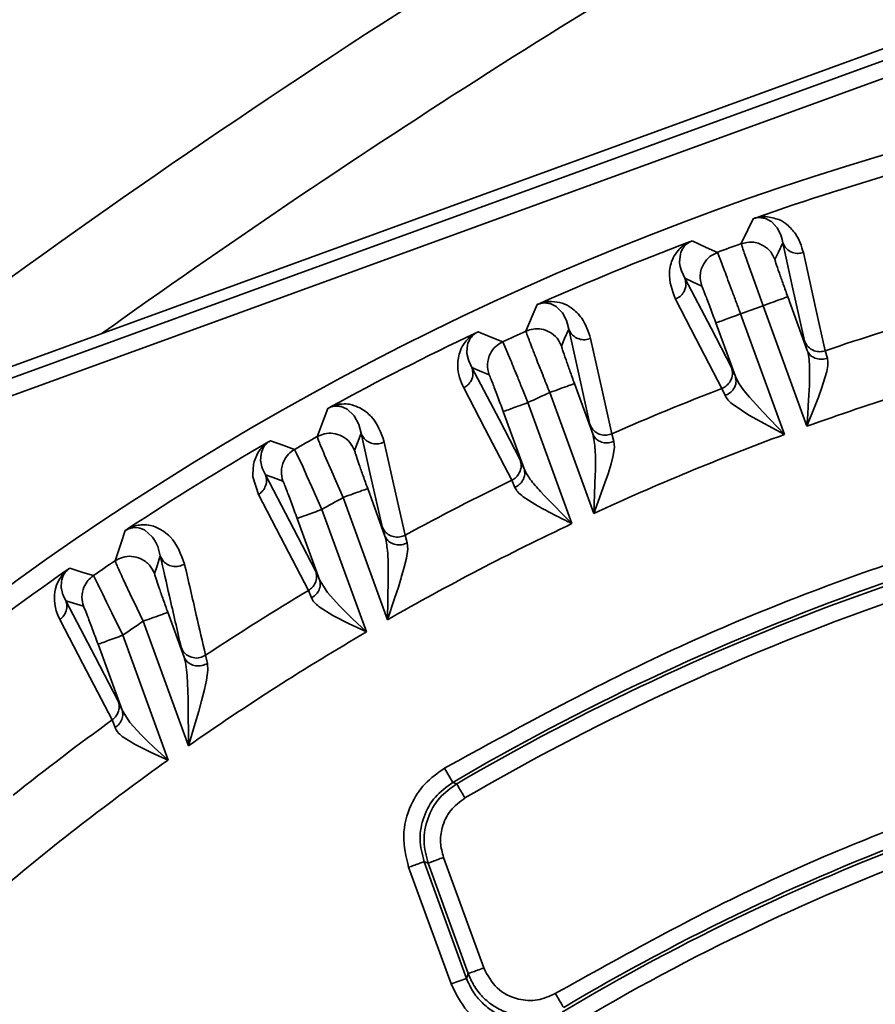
# Model space of a CAD drawing. Header units: millimetres. Extents: x -10540 to 6039, y -7467 to 6433.
# Tile 32 of 236: x -4548 to -4522, y -1857 to -1827. Entities that reach past the tile are written whole.
import ezdxf

# ---------------------------------------------------------------- set-up
doc = ezdxf.new("R2010")
doc.units = ezdxf.units.MM
doc.header["$LTSCALE"] = 8

msp = doc.modelspace()

# ---------------------------------------------------------------- linework, layer by layer
at = {"linetype": 'Continuous', "lineweight": 35}
for p, q in [((-4494.481, -1817.616), (-4589.346, -1852.144)), ((-4561.954, -1842.536), (-4494.345, -1817.929)), ((-4494.636, -1818.567), (-4561.322, -1842.838)), ((-4525.757, -1832.862), (-4525.767, -1832.859)), ((-4525.612, -1832.936), (-4525.757, -1832.862)), ((-4525.587, -1832.954), (-4525.612, -1832.936)), ((-4525.419, -1833.132), (-4525.587, -1832.954)), ((-4525.412, -1833.141), (-4525.419, -1833.132)), ((-4525.303, -1833.354), (-4525.412, -1833.141)), ((-4525.261, -1833.495), (-4525.304, -1833.354)), ((-4525.242, -1833.595), (-4525.261, -1833.495)), ((-4528.356, -1833.935), (-4528.38, -1834.189)), ((-4528.342, -1833.892), (-4528.356, -1833.935)), ((-4528.287, -1833.776), (-4528.343, -1833.892)), ((-4528.274, -1833.756), (-4528.287, -1833.776)), ((-4528.38, -1834.189), (-4528.379, -1834.209)), ((-4528.378, -1834.209), (-4528.363, -1834.315)), ((-4527.159, -1834.063), (-4527.013, -1834.445)), ((-4526.095, -1834.806), (-4526.313, -1834.19)), ((-4528.362, -1834.315), (-4528.323, -1834.453)), ((-4528.324, -1834.453), (-4528.216, -1834.677)), ((-4525.842, -1835.51), (-4526.095, -1834.806)), ((-4532.312, -1835.447), (-4532.323, -1835.444)), ((-4532.158, -1835.519), (-4532.312, -1835.447)), ((-4525.09, -1835.237), (-4524.497, -1836.867)), ((-4532.132, -1835.536), (-4532.158, -1835.519)), ((-4531.949, -1835.72), (-4532.132, -1835.536)), ((-4531.943, -1835.728), (-4531.949, -1835.72)), ((-4531.822, -1835.957), (-4531.943, -1835.728)), ((-4526.525, -1835.759), (-4525.192, -1839.424)), ((-4524.508, -1839.175), (-4525.842, -1835.51)), ((-4531.796, -1836.033), (-4531.822, -1835.957)), ((-4531.753, -1836.219), (-4531.796, -1836.033)), ((-4526.684, -1837.663), (-4527.277, -1836.033)), ((-4534.822, -1836.66), (-4534.834, -1836.702)), ((-4534.773, -1836.547), (-4534.822, -1836.66)), ((-4534.762, -1836.527), (-4534.773, -1836.547)), ((-4533.761, -1836.607), (-4533.695, -1836.751)), ((-4534.833, -1836.702), (-4534.852, -1836.925)), ((-4534.852, -1836.925), (-4534.848, -1836.961)), ((-4534.848, -1836.961), (-4534.805, -1837.155)), ((-4533.695, -1836.751), (-4533.524, -1837.157)), ((-4523.954, -1836.88), (-4523.886, -1837.109)), ((-4534.805, -1837.155), (-4534.794, -1837.187)), ((-4534.794, -1837.187), (-4534.695, -1837.392)), ((-4524.425, -1837.622), (-4524.428, -1837.358)), ((-4523.904, -1837.511), (-4524.061, -1838.031)), ((-4531.579, -1837.876), (-4531.021, -1839.408)), ((-4526.684, -1837.663), (-4526.585, -1837.852)), ((-4526.585, -1837.852), (-4526.421, -1838.083)), ((-4524.433, -1837.938), (-4524.425, -1837.622)), ((-4530.992, -1841.826), (-4532.33, -1838.15)), ((-4526.996, -1838.241), (-4527.091, -1838.022)), ((-4526.421, -1838.083), (-4526.254, -1838.288)), ((-4524.446, -1838.219), (-4524.433, -1837.938)), ((-4524.061, -1838.031), (-4524.156, -1838.29)), ((-4532.993, -1838.456), (-4531.654, -1842.135)), ((-4526.254, -1838.288), (-4526.044, -1838.524)), ((-4524.465, -1838.549), (-4524.446, -1838.219)), ((-4524.156, -1838.29), (-4524.273, -1838.593)), ((-4538.672, -1838.576), (-4538.683, -1838.573)), ((-4538.51, -1838.644), (-4538.672, -1838.576)), ((-4538.496, -1838.652), (-4538.51, -1838.644)), ((-4538.284, -1838.85), (-4538.496, -1838.652)), ((-4533.111, -1840.47), (-4533.745, -1838.729)), ((-4526.269, -1838.834), (-4526.723, -1838.537)), ((-4526.044, -1838.524), (-4525.853, -1838.731)), ((-4525.853, -1838.732), (-4525.626, -1838.972)), ((-4524.273, -1838.593), (-4524.508, -1839.175)), ((-4524.483, -1838.813), (-4524.465, -1838.549)), ((-4538.283, -1838.853), (-4538.284, -1838.85)), ((-4538.144, -1839.102), (-4538.283, -1838.853)), ((-4525.192, -1839.424), (-4526.269, -1838.834)), ((-4525.626, -1838.972), (-4525.192, -1839.424)), ((-4524.508, -1839.175), (-4524.483, -1838.813)), ((-4538.137, -1839.123), (-4538.144, -1839.103)), ((-4538.067, -1839.388), (-4538.136, -1839.123)), ((-4530.44, -1839.404), (-4530.376, -1839.636)), ((-4530.376, -1839.636), (-4530.362, -1839.811)), ((-4541.318, -1840.243), (-4541.207, -1839.981)), ((-4541.101, -1839.973), (-4541.111, -1840.012)), ((-4541.059, -1839.863), (-4541.101, -1839.973)), ((-4541.038, -1839.824), (-4541.059, -1839.863)), ((-4540.09, -1839.877), (-4540.02, -1840.018)), ((-4530.362, -1839.811), (-4530.399, -1840.065)), ((-4541.339, -1840.336), (-4541.318, -1840.243)), ((-4541.11, -1840.013), (-4541.123, -1840.224)), ((-4541.123, -1840.223), (-4541.119, -1840.257)), ((-4541.119, -1840.257), (-4541.086, -1840.409)), ((-4540.02, -1840.018), (-4539.834, -1840.422)), ((-4538.922, -1840.644), (-4539.177, -1840.049)), ((-4530.399, -1840.066), (-4530.463, -1840.315)), ((-4541.365, -1840.63), (-4541.339, -1840.336)), ((-4541.086, -1840.409), (-4541.066, -1840.466)), ((-4541.066, -1840.466), (-4540.974, -1840.652)), ((-4539.834, -1840.422), (-4539.714, -1840.687)), ((-4530.945, -1840.643), (-4530.942, -1840.535)), ((-4530.463, -1840.315), (-4530.557, -1840.618)), ((-4541.36, -1840.709), (-4541.365, -1840.63)), ((-4541.19, -1841.249), (-4541.36, -1840.709)), ((-4539.714, -1840.687), (-4539.568, -1841.012)), ((-4538.88, -1840.741), (-4538.922, -1840.644)), ((-4538.618, -1841.341), (-4538.88, -1840.741)), ((-4533.39, -1841.033), (-4533.48, -1840.812)), ((-4530.992, -1841.826), (-4530.945, -1840.644)), ((-4530.557, -1840.618), (-4530.65, -1840.892)), ((-4539.568, -1841.012), (-4539.26, -1841.706)), ((-4537.866, -1841.068), (-4537.341, -1842.511)), ((-4532.613, -1841.157), (-4532.493, -1841.287)), ((-4530.65, -1840.892), (-4530.764, -1841.213)), ((-4537.265, -1845.057), (-4538.618, -1841.341)), ((-4532.703, -1841.592), (-4533.137, -1841.315)), ((-4532.493, -1841.287), (-4531.654, -1842.135)), ((-4530.764, -1841.213), (-4530.992, -1841.826)), ((-4539.26, -1841.706), (-4537.905, -1845.427)), ((-4539.332, -1843.845), (-4540.011, -1841.979)), ((-4544.953, -1842.252), (-4544.969, -1842.253)), ((-4544.842, -1842.261), (-4544.953, -1842.251)), ((-4544.798, -1842.271), (-4544.842, -1842.261)), ((-4544.66, -1842.327), (-4544.798, -1842.272)), ((-4544.646, -1842.335), (-4544.66, -1842.327)), ((-4544.419, -1842.538), (-4544.646, -1842.335)), ((-4544.41, -1842.55), (-4544.419, -1842.538)), ((-4544.332, -1842.667), (-4544.41, -1842.55)), ((-4544.308, -1842.712), (-4544.332, -1842.667)), ((-4536.723, -1842.484), (-4536.662, -1842.723)), ((-4544.264, -1842.806), (-4544.308, -1842.712)), ((-4544.255, -1842.828), (-4544.264, -1842.806)), ((-4544.176, -1843.117), (-4544.255, -1842.828)), ((-4536.649, -1842.91), (-4536.691, -1843.186)), ((-4536.662, -1842.723), (-4536.649, -1842.91)), ((-4536.691, -1843.186), (-4536.753, -1843.453)), ((-4536.753, -1843.453), (-4536.844, -1843.777)), ((-4547.285, -1843.892), (-4547.243, -1843.818)), ((-4547.243, -1843.818), (-4547.195, -1843.747)), ((-4547.174, -1843.848), (-4547.182, -1843.886)), ((-4547.14, -1843.743), (-4547.175, -1843.848)), ((-4547.121, -1843.704), (-4547.139, -1843.742)), ((-4546.212, -1843.715), (-4546.137, -1843.854)), ((-4545.026, -1844.413), (-4545.302, -1843.823)), ((-4539.332, -1843.845), (-4539.09, -1844.229)), ((-4537.265, -1845.057), (-4537.244, -1843.817)), ((-4537.244, -1843.817), (-4537.243, -1843.703)), ((-4536.844, -1843.778), (-4536.934, -1844.068)), ((-4547.382, -1844.212), (-4547.363, -1844.116)), ((-4547.363, -1844.116), (-4547.332, -1844.003)), ((-4547.332, -1844.003), (-4547.285, -1843.892)), ((-4547.181, -1843.886), (-4547.189, -1844.085)), ((-4547.188, -1844.084), (-4547.184, -1844.115)), ((-4547.184, -1844.115), (-4547.138, -1844.295)), ((-4539.578, -1844.39), (-4539.665, -1844.164)), ((-4536.934, -1844.069), (-4537.047, -1844.408)), ((-4547.397, -1844.482), (-4547.394, -1844.308)), ((-4547.394, -1844.308), (-4547.382, -1844.212)), ((-4547.138, -1844.295), (-4547.133, -1844.308)), ((-4547.133, -1844.308), (-4547.049, -1844.477)), ((-4545.936, -1844.257), (-4545.807, -1844.519)), ((-4544.972, -1844.526), (-4545.026, -1844.413)), ((-4539.09, -1844.229), (-4538.734, -1844.624)), ((-4537.047, -1844.408), (-4537.265, -1845.057)), ((-4547.378, -1844.636), (-4547.397, -1844.482)), ((-4547.34, -1844.785), (-4547.378, -1844.636)), ((-4545.807, -1844.519), (-4545.65, -1844.842)), ((-4544.698, -1845.103), (-4544.972, -1844.526)), ((-4538.928, -1844.923), (-4539.343, -1844.662)), ((-4538.733, -1844.624), (-4538.549, -1844.81)), ((-4547.292, -1844.917), (-4547.34, -1844.785)), ((-4547.23, -1845.051), (-4547.292, -1844.917)), ((-4545.65, -1844.842), (-4545.318, -1845.528)), ((-4543.946, -1844.829), (-4543.45, -1846.192)), ((-4538.434, -1845.176), (-4538.928, -1844.923)), ((-4538.549, -1844.81), (-4538.329, -1845.024)), ((-4538.329, -1845.024), (-4537.905, -1845.427)), ((-4543.32, -1848.888), (-4544.698, -1845.103)), ((-4538.208, -1845.285), (-4538.434, -1845.176)), ((-4537.905, -1845.427), (-4538.208, -1845.285)), ((-4545.318, -1845.528), (-4543.937, -1849.322)), ((-4545.338, -1847.81), (-4546.069, -1845.801)), ((-4542.799, -1846.137), (-4542.74, -1846.384)), ((-4542.74, -1846.384), (-4542.727, -1846.586)), ((-4543.33, -1847.46), (-4543.36, -1846.751)), ((-4542.727, -1846.586), (-4542.77, -1846.889)), ((-4542.77, -1846.889), (-4542.831, -1847.176)), ((-4543.328, -1847.582), (-4543.33, -1847.461)), ((-4542.831, -1847.176), (-4542.918, -1847.524)), ((-4543.32, -1848.888), (-4543.328, -1847.582)), ((-4542.918, -1847.525), (-4543.005, -1847.835)), ((-4545.338, -1847.81), (-4545.105, -1848.182)), ((-4543.005, -1847.835), (-4543.113, -1848.198)), ((-4545.552, -1848.334), (-4545.636, -1848.101)), ((-4545.105, -1848.182), (-4544.756, -1848.559)), ((-4543.113, -1848.198), (-4543.32, -1848.888)), ((-4544.936, -1848.85), (-4545.332, -1848.601)), ((-4544.756, -1848.559), (-4544.574, -1848.736)), ((-4544.455, -1849.088), (-4544.936, -1848.85)), ((-4544.574, -1848.736), (-4544.357, -1848.94)), ((-4544.357, -1848.94), (-4543.937, -1849.322)), ((-4544.234, -1849.189), (-4544.455, -1849.088)), ((-4543.937, -1849.322), (-4544.234, -1849.189)), ((-4535.534, -1849.57), (-4535.282, -1850.002)), ((-4536.151, -1852.412), (-4534.86, -1855.959)), ((-4534.809, -1855.814), (-4536.031, -1852.455)), ((-4535.561, -1852.284), (-4534.339, -1855.643)), ((-4535.33, -1856.13), (-4536.621, -1852.583)), ((-4534.86, -1855.959), (-4535.33, -1856.13))]:
    msp.add_line(p, q, dxfattribs=at)
at = {"linetype": 'Continuous', "lineweight": 35, "flags": 128}
for points in [[(-4526.503, -1833.623), (-4526.3, -1833.198), (-4526.141, -1832.865)], [(-4527.996, -1833.54), (-4527.569, -1833.735), (-4527.232, -1833.889)], [(-4525.242, -1833.595), (-4525.376, -1833.879), (-4525.481, -1834.102)], [(-4524.584, -1836.582), (-4524.952, -1834.909), (-4525.242, -1833.595)], [(-4524.614, -1833.893), (-4524.244, -1835.566), (-4523.954, -1836.88)], [(-4527.707, -1834.912), (-4527.992, -1834.78), (-4528.216, -1834.677)], [(-4528.216, -1834.677), (-4527.423, -1836.195), (-4526.8, -1837.389)], [(-4533.054, -1836.282), (-4532.861, -1835.83), (-4532.709, -1835.476)], [(-4527.091, -1838.022), (-4527.883, -1836.503), (-4528.505, -1835.31)], [(-4534.509, -1836.303), (-4534.091, -1836.473), (-4533.761, -1836.607)], [(-4531.753, -1836.219), (-4531.876, -1836.509), (-4531.971, -1836.737)], [(-4531.109, -1839.121), (-4531.47, -1837.495), (-4531.753, -1836.219)], [(-4531.087, -1836.503), (-4530.725, -1838.127), (-4530.44, -1839.404)], [(-4534.176, -1837.606), (-4534.466, -1837.486), (-4534.695, -1837.392)], [(-4534.695, -1837.392), (-4533.873, -1838.962), (-4533.228, -1840.195)], [(-4533.48, -1840.812), (-4534.301, -1839.242), (-4534.947, -1838.008)], [(-4539.405, -1839.491), (-4539.223, -1839.009), (-4539.079, -1838.632)], [(-4538.067, -1839.388), (-4538.177, -1839.683), (-4538.264, -1839.915)], [(-4537.43, -1842.22), (-4537.787, -1840.633), (-4538.067, -1839.388)], [(-4540.823, -1839.613), (-4540.413, -1839.761), (-4540.09, -1839.877)], [(-4537.364, -1839.654), (-4537.006, -1841.238), (-4536.723, -1842.484)], [(-4540.446, -1840.845), (-4540.742, -1840.737), (-4540.974, -1840.652)], [(-4540.974, -1840.652), (-4540.121, -1842.285), (-4539.45, -1843.568)], [(-4539.665, -1844.164), (-4540.519, -1842.532), (-4541.19, -1841.249)], [(-4545.55, -1843.265), (-4545.38, -1842.751), (-4545.245, -1842.348)], [(-4544.176, -1843.117), (-4544.274, -1843.418), (-4544.352, -1843.655)], [(-4546.93, -1843.49), (-4546.528, -1843.616), (-4546.212, -1843.715)], [(-4546.511, -1844.648), (-4546.812, -1844.552), (-4547.049, -1844.477)], [(-4547.049, -1844.477), (-4546.158, -1846.185), (-4545.457, -1847.529)], [(-4545.636, -1848.101), (-4546.529, -1846.393), (-4547.23, -1845.051)], [(-4535.282, -1850.002), (-4535.214, -1850.026), (-4535.16, -1850.044)], [(-4536.031, -1852.455), (-4536.098, -1852.431), (-4536.151, -1852.412)], [(-4534.86, -1855.959), (-4534.832, -1855.878), (-4534.809, -1855.814)]]:
    msp.add_lwpolyline(points, dxfattribs=at)
at = {"color": 4}
msp.add_circle((-4390.826, -2053.666), 496.895, dxfattribs=at)
at = {"linetype": 'Continuous', "lineweight": 35}
for centre, radius, start, end in [((-4390.826, -2053.666), 270, 119.61719, 127.66617), ((-4390.826, -2053.666), 267, 119.61719, 125.5179), ((-4497.359, -1914.829), 87.5, 88.01884, 131.98116), ((-4497.359, -1914.829), 86.872, 106.04803, 109.2889), ((-4497.359, -1914.829), 86.872, 110.7111, 113.95197), ((-4497.359, -1914.829), 86.278, 109.74232, 110.25768), ((-4497.359, -1914.829), 84.278, 109.75264, 110.24736), ((-4497.359, -1914.829), 82.361, 106.31818, 108.83868), ((-4497.359, -1914.829), 86.872, 115.37849, 118.64188), ((-4497.359, -1914.829), 86.278, 114.43887, 114.95597), ((-4497.359, -1914.829), 80.378, 105.26417, 109.74064), ((-4497.359, -1914.829), 84.278, 114.51623, 115.01266), ((-4497.359, -1914.829), 82.361, 111.16132, 113.68182), ((-4497.359, -1914.829), 86.872, 120.08165, 123.39148), ((-4497.359, -1914.829), 86.278, 119.16558, 119.68799), ((-4497.359, -1914.829), 80.378, 110.25936, 114.73583), ((-4497.359, -1914.829), 82.361, 116.01279, 118.55153), ((-4497.359, -1914.829), 75.105, 99.67317, 120.32683), ((-4497.359, -1914.829), 75.007, 99.73729, 120.26271), ((-4497.359, -1914.829), 84.278, 119.31139, 119.81308), ((-4497.359, -1914.829), 74.507, 99.73729, 120.26271), ((-4497.359, -1914.829), 80.378, 115.25652, 119.76747), ((-4497.359, -1914.829), 86.278, 123.95625, 124.4879), ((-4497.359, -1914.829), 86.872, 124.85425, 128.23746), ((-4497.359, -1914.829), 82.361, 120.90806, 123.48448), ((-4497.359, -1914.829), 84.278, 124.17348, 124.68431), ((-4497.359, -1914.829), 80.378, 120.29424, 124.87661), ((-4497.359, -1914.829), 82.361, 125.88556, 128.52178), ((-4497.359, -1914.829), 67.395, 99.11451, 120.88549), ((-4497.359, -1914.829), 67.493, 99.21225, 120.78775), ((-4497.359, -1914.829), 66.895, 99.11451, 120.88549), ((-4497.359, -1914.829), 80.378, 125.41399, 130.11019)]:
    msp.add_arc(centre, radius, start, end, dxfattribs=at)
for points, knots in [([(-4525.937, -1832.81), (-4525.9, -1832.806), (-4525.833, -1832.799), (-4525.786, -1832.8), (-4525.765, -1832.8)], [0, 0, 0, 0, 0.56217, 1, 1, 1, 1]), ([(-4525.765, -1832.8), (-4525.62, -1832.826), (-4525.326, -1832.877), (-4525.071, -1833.071), (-4524.771, -1833.388), (-4524.675, -1833.697), (-4524.614, -1833.893)], [0, 0, 0, 0, 0.155507, 0.314707, 0.563164, 1, 1, 1, 1]), ([(-4525.767, -1832.859), (-4525.806, -1832.85), (-4525.873, -1832.834), (-4525.963, -1832.823), (-4526.079, -1832.846), (-4526.11, -1832.855), (-4526.128, -1832.86), (-4526.137, -1832.863), (-4526.141, -1832.865)], [0, 0, 0, 0, 0.527525, 0.906298, 0.958543, 0.980057, 0.990062, 1, 1, 1, 1]), ([(-4526.141, -1832.865), (-4526.129, -1832.86), (-4526.102, -1832.851), (-4526.072, -1832.84), (-4526.055, -1832.834)], [0, 0, 0, 0, 0.4804285, 1, 1, 1, 1]), ([(-4526.055, -1832.834), (-4526.03, -1832.828), (-4525.985, -1832.818), (-4525.952, -1832.813), (-4525.937, -1832.81)], [0, 0, 0, 0, 0.55447, 1, 1, 1, 1]), ([(-4528.505, -1835.31), (-4528.604, -1835.05), (-4528.747, -1834.676), (-4528.638, -1834.149), (-4528.47, -1833.872), (-4528.327, -1833.729), (-4528.218, -1833.645), (-4528.127, -1833.596), (-4528.081, -1833.572)], [0, 0, 0, 0, 0.55985, 0.80605, 0.914589, 0.962087, 0.980993, 1, 1, 1, 1]), ([(-4527.996, -1833.54), (-4528.004, -1833.543), (-4528.021, -1833.55), (-4528.051, -1833.563), (-4528.096, -1833.587), (-4528.153, -1833.625), (-4528.223, -1833.686), (-4528.253, -1833.728), (-4528.274, -1833.756)], [0, 0, 0, 0, 0.020283, 0.041777, 0.09265, 0.216643, 0.472138, 1, 1, 1, 1]), ([(-4528.082, -1833.572), (-4528.066, -1833.566), (-4528.035, -1833.554), (-4528.009, -1833.545), (-4527.996, -1833.54)], [0, 0, 0, 0, 0.515461, 1, 1, 1, 1]), ([(-4526.503, -1833.623), (-4526.392, -1833.598), (-4526.16, -1833.546), (-4525.836, -1833.658), (-4525.598, -1833.857), (-4525.519, -1834.023), (-4525.481, -1834.102)], [0, 0, 0, 0, 0.270322, 0.562414, 0.789676, 1, 1, 1, 1]), ([(-4526.313, -1834.19), (-4526.342, -1834.107), (-4526.399, -1833.942), (-4526.458, -1833.768), (-4526.496, -1833.651), (-4526.501, -1833.632), (-4526.503, -1833.623)], [0, 0, 0, 0, 0.25, 0.5, 0.75, 1, 1, 1, 1]), ([(-4525.242, -1833.595), (-4525.21, -1833.657), (-4525.144, -1833.785), (-4524.964, -1833.895), (-4524.777, -1833.931), (-4524.667, -1833.906), (-4524.614, -1833.893)], [0, 0, 0, 0, 0.2705928, 0.5623437, 0.7894053, 1, 1, 1, 1]), ([(-4527.707, -1834.912), (-4527.732, -1834.801), (-4527.785, -1834.57), (-4527.674, -1834.245), (-4527.476, -1834.007), (-4527.311, -1833.927), (-4527.232, -1833.889)], [0, 0, 0, 0, 0.270322, 0.562414, 0.789676, 1, 1, 1, 1]), ([(-4527.232, -1833.889), (-4527.227, -1833.897), (-4527.218, -1833.915), (-4527.179, -1834.014), (-4527.159, -1834.063)], [0, 0, 0, 0, 0.5, 1, 1, 1, 1]), ([(-4525.481, -1834.102), (-4525.475, -1834.127), (-4525.464, -1834.176), (-4525.361, -1834.479), (-4525.23, -1834.85), (-4525.137, -1835.108), (-4525.09, -1835.237)], [0, 0, 0, 0, 0.278752, 0.558089, 0.779249, 1, 1, 1, 1]), ([(-4527.013, -1834.445), (-4526.979, -1834.537), (-4526.911, -1834.719), (-4526.79, -1835.046), (-4526.66, -1835.395), (-4526.57, -1835.638), (-4526.525, -1835.759)], [0, 0, 0, 0, 0.25, 0.5, 0.75, 1, 1, 1, 1]), ([(-4528.216, -1834.677), (-4528.201, -1834.745), (-4528.169, -1834.886), (-4528.236, -1835.086), (-4528.356, -1835.234), (-4528.457, -1835.285), (-4528.505, -1835.31)], [0, 0, 0, 0, 0.270593, 0.562344, 0.789405, 1, 1, 1, 1]), ([(-4527.277, -1836.033), (-4527.337, -1835.87), (-4527.456, -1835.544), (-4527.596, -1835.177), (-4527.683, -1834.955), (-4527.699, -1834.927), (-4527.707, -1834.912)], [0, 0, 0, 0, 0.2787495, 0.5580872, 0.7792476, 1, 1, 1, 1]), ([(-4532.323, -1835.444), (-4532.364, -1835.437), (-4532.434, -1835.424), (-4532.527, -1835.418), (-4532.644, -1835.451), (-4532.677, -1835.463), (-4532.695, -1835.47), (-4532.705, -1835.474), (-4532.709, -1835.476)], [0, 0, 0, 0, 0.526439, 0.90638, 0.958888, 0.980277, 0.990171, 1, 1, 1, 1]), ([(-4532.709, -1835.476), (-4532.697, -1835.47), (-4532.672, -1835.459), (-4532.642, -1835.446), (-4532.626, -1835.439)], [0, 0, 0, 0, 0.48053, 1, 1, 1, 1]), ([(-4532.626, -1835.439), (-4532.603, -1835.431), (-4532.56, -1835.417), (-4532.527, -1835.409), (-4532.513, -1835.406)], [0, 0, 0, 0, 0.5536467, 1, 1, 1, 1]), ([(-4532.513, -1835.406), (-4532.46, -1835.396), (-4532.364, -1835.379), (-4532.302, -1835.38), (-4532.274, -1835.38)], [0, 0, 0, 0, 0.557202, 1, 1, 1, 1]), ([(-4532.274, -1835.38), (-4532.161, -1835.394), (-4531.897, -1835.428), (-4531.685, -1835.562), (-4531.493, -1835.719), (-4531.249, -1836.009), (-4531.157, -1836.291), (-4531.087, -1836.503)], [0, 0, 0, 0, 0.11904, 0.277245, 0.413655, 0.557336, 1, 1, 1, 1]), ([(-4525.842, -1835.51), (-4525.736, -1835.472), (-4525.517, -1835.392), (-4525.266, -1835.301), (-4525.118, -1835.247), (-4525.099, -1835.24), (-4525.09, -1835.237)], [0, 0, 0, 0, 0.270482, 0.562372, 0.789516, 1, 1, 1, 1]), ([(-4527.277, -1836.033), (-4527.262, -1836.027), (-4527.231, -1836.016), (-4527.028, -1835.942), (-4526.777, -1835.851), (-4526.607, -1835.789), (-4526.525, -1835.759)], [0, 0, 0, 0, 0.270482, 0.562372, 0.789516, 1, 1, 1, 1]), ([(-4534.947, -1838.008), (-4535.037, -1837.798), (-4535.171, -1837.484), (-4535.098, -1837.007), (-4535.003, -1836.742), (-4534.867, -1836.57), (-4534.779, -1836.475), (-4534.704, -1836.414), (-4534.648, -1836.375), (-4534.609, -1836.352), (-4534.592, -1836.341)], [0, 0, 0, 0, 0.499656, 0.749771, 0.874915, 0.937003, 0.96805, 0.983994, 0.992821, 1, 1, 1, 1]), ([(-4534.509, -1836.303), (-4534.517, -1836.306), (-4534.531, -1836.313), (-4534.559, -1836.329), (-4534.6, -1836.354), (-4534.653, -1836.395), (-4534.712, -1836.456), (-4534.742, -1836.499), (-4534.762, -1836.527)], [0, 0, 0, 0, 0.02083, 0.04276, 0.093896, 0.217435, 0.474697, 1, 1, 1, 1]), ([(-4534.592, -1836.341), (-4534.577, -1836.334), (-4534.547, -1836.32), (-4534.522, -1836.308), (-4534.509, -1836.303)], [0, 0, 0, 0, 0.515551, 1, 1, 1, 1]), ([(-4533.054, -1836.282), (-4532.981, -1836.256), (-4532.829, -1836.202), (-4532.576, -1836.211), (-4532.32, -1836.301), (-4532.095, -1836.48), (-4532.011, -1836.654), (-4531.971, -1836.737)], [0, 0, 0, 0, 0.175801, 0.36649, 0.563928, 0.791335, 1, 1, 1, 1]), ([(-4532.846, -1836.844), (-4532.879, -1836.757), (-4532.944, -1836.588), (-4533.031, -1836.357), (-4533.045, -1836.311), (-4533.054, -1836.282)], [0, 0, 0, 0, 0.2687618, 0.5253498, 1, 1, 1, 1]), ([(-4531.753, -1836.219), (-4531.733, -1836.262), (-4531.692, -1836.352), (-4531.58, -1836.458), (-4531.43, -1836.533), (-4531.255, -1836.556), (-4531.142, -1836.52), (-4531.087, -1836.503)], [0, 0, 0, 0, 0.1761, 0.366685, 0.563816, 0.791022, 1, 1, 1, 1]), ([(-4534.176, -1837.606), (-4534.2, -1837.501), (-4534.252, -1837.282), (-4534.158, -1836.973), (-4533.984, -1836.737), (-4533.834, -1836.65), (-4533.761, -1836.607)], [0, 0, 0, 0, 0.271331, 0.562154, 0.788667, 1, 1, 1, 1]), ([(-4524.497, -1836.867), (-4524.521, -1836.792), (-4524.564, -1836.658), (-4524.578, -1836.605), (-4524.584, -1836.582)], [0, 0, 0, 0, 0.5596307, 1, 1, 1, 1]), ([(-4524.584, -1836.582), (-4524.552, -1836.644), (-4524.485, -1836.773), (-4524.305, -1836.883), (-4524.117, -1836.919), (-4524.007, -1836.893), (-4523.954, -1836.88)], [0, 0, 0, 0, 0.270543, 0.562356, 0.789454, 1, 1, 1, 1]), ([(-4532.33, -1838.15), (-4532.403, -1837.968), (-4532.532, -1837.646), (-4532.686, -1837.256), (-4532.783, -1837.005), (-4532.829, -1836.888), (-4532.846, -1836.844)], [0, 0, 0, 0, 0.375829, 0.667967, 0.876098, 1, 1, 1, 1]), ([(-4531.971, -1836.737), (-4531.966, -1836.762), (-4531.954, -1836.812), (-4531.85, -1837.117), (-4531.719, -1837.488), (-4531.625, -1837.747), (-4531.579, -1837.876)], [0, 0, 0, 0, 0.278737, 0.558085, 0.779241, 1, 1, 1, 1]), ([(-4524.428, -1837.358), (-4524.433, -1837.259), (-4524.441, -1837.078), (-4524.479, -1836.933), (-4524.497, -1836.867)], [0, 0, 0, 0, 0.541659, 1, 1, 1, 1]), ([(-4524.497, -1836.867), (-4524.467, -1836.921), (-4524.406, -1837.034), (-4524.232, -1837.124), (-4524.048, -1837.149), (-4523.939, -1837.122), (-4523.886, -1837.109)], [0, 0, 0, 0, 0.27059, 0.562344, 0.789408, 1, 1, 1, 1]), ([(-4533.524, -1837.157), (-4533.454, -1837.327), (-4533.343, -1837.596), (-4533.155, -1838.057), (-4533.049, -1838.319), (-4532.993, -1838.456)], [0, 0, 0, 0, 0.451884, 0.714139, 1, 1, 1, 1]), ([(-4523.886, -1837.109), (-4523.877, -1837.162), (-4523.858, -1837.272), (-4523.888, -1837.429), (-4523.904, -1837.511)], [0, 0, 0, 0, 0.477442, 1, 1, 1, 1]), ([(-4534.695, -1837.392), (-4534.68, -1837.456), (-4534.648, -1837.589), (-4534.705, -1837.78), (-4534.811, -1837.925), (-4534.902, -1837.981), (-4534.947, -1838.008)], [0, 0, 0, 0, 0.271575, 0.562091, 0.788424, 1, 1, 1, 1]), ([(-4526.8, -1837.389), (-4526.785, -1837.457), (-4526.752, -1837.599), (-4526.82, -1837.799), (-4526.941, -1837.947), (-4527.042, -1837.998), (-4527.091, -1838.022)], [0, 0, 0, 0, 0.270543, 0.562356, 0.789454, 1, 1, 1, 1]), ([(-4526.8, -1837.389), (-4526.786, -1837.418), (-4526.761, -1837.471), (-4526.707, -1837.604), (-4526.684, -1837.663)], [0, 0, 0, 0, 0.559631, 1, 1, 1, 1]), ([(-4533.745, -1838.729), (-4533.805, -1838.566), (-4533.924, -1838.239), (-4534.064, -1837.871), (-4534.152, -1837.649), (-4534.168, -1837.62), (-4534.176, -1837.606)], [0, 0, 0, 0, 0.27877, 0.558101, 0.779262, 1, 1, 1, 1]), ([(-4532.33, -1838.15), (-4532.225, -1838.111), (-4532.006, -1838.032), (-4531.755, -1837.94), (-4531.607, -1837.886), (-4531.588, -1837.879), (-4531.579, -1837.876)], [0, 0, 0, 0, 0.270482, 0.562372, 0.789516, 1, 1, 1, 1]), ([(-4526.684, -1837.663), (-4526.671, -1837.724), (-4526.646, -1837.849), (-4526.721, -1838.03), (-4526.846, -1838.167), (-4526.947, -1838.217), (-4526.996, -1838.241)], [0, 0, 0, 0, 0.27059, 0.562344, 0.789408, 1, 1, 1, 1]), ([(-4539, -1838.588), (-4538.976, -1838.578), (-4538.905, -1838.549), (-4538.814, -1838.523), (-4538.525, -1838.471), (-4538.3, -1838.532), (-4538.06, -1838.632), (-4537.893, -1838.751), (-4537.579, -1839.042), (-4537.461, -1839.377), (-4537.364, -1839.654)], [0, 0, 0, 0, 0.007376, 0.022062, 0.041891, 0.177396, 0.298912, 0.393263, 0.496084, 1, 1, 1, 1]), ([(-4533.745, -1838.729), (-4533.73, -1838.724), (-4533.699, -1838.713), (-4533.496, -1838.639), (-4533.245, -1838.547), (-4533.075, -1838.485), (-4532.993, -1838.456)], [0, 0, 0, 0, 0.270482, 0.562372, 0.789516, 1, 1, 1, 1]), ([(-4526.723, -1838.537), (-4526.788, -1838.485), (-4526.913, -1838.384), (-4526.969, -1838.287), (-4526.996, -1838.241)], [0, 0, 0, 0, 0.522558, 1, 1, 1, 1]), ([(-4538.683, -1838.573), (-4538.725, -1838.568), (-4538.799, -1838.558), (-4538.894, -1838.557), (-4539.013, -1838.6), (-4539.046, -1838.615), (-4539.065, -1838.625), (-4539.074, -1838.63), (-4539.079, -1838.632)], [0, 0, 0, 0, 0.5261097, 0.9065375, 0.9593128, 0.9805538, 0.9903135, 1, 1, 1, 1]), ([(-4539.079, -1838.632), (-4539.067, -1838.625), (-4539.043, -1838.612), (-4539.014, -1838.596), (-4539, -1838.588)], [0, 0, 0, 0, 0.480641, 1, 1, 1, 1]), ([(-4539.405, -1839.491), (-4539.331, -1839.458), (-4539.177, -1839.388), (-4538.911, -1839.381), (-4538.636, -1839.465), (-4538.395, -1839.647), (-4538.306, -1839.829), (-4538.264, -1839.915)], [0, 0, 0, 0, 0.174661, 0.365741, 0.564356, 0.792529, 1, 1, 1, 1]), ([(-4538.067, -1839.388), (-4538.045, -1839.433), (-4538.002, -1839.526), (-4537.881, -1839.636), (-4537.72, -1839.708), (-4537.535, -1839.723), (-4537.419, -1839.677), (-4537.364, -1839.654)], [0, 0, 0, 0, 0.1749869, 0.3659558, 0.5642332, 0.7921871, 1, 1, 1, 1]), ([(-4531.021, -1839.408), (-4531.046, -1839.332), (-4531.089, -1839.198), (-4531.103, -1839.144), (-4531.109, -1839.121)], [0, 0, 0, 0, 0.559631, 1, 1, 1, 1]), ([(-4531.109, -1839.121), (-4531.089, -1839.164), (-4531.047, -1839.254), (-4530.934, -1839.361), (-4530.784, -1839.435), (-4530.608, -1839.458), (-4530.494, -1839.421), (-4530.44, -1839.404)], [0, 0, 0, 0, 0.176011, 0.366627, 0.563849, 0.791114, 1, 1, 1, 1]), ([(-4541.207, -1839.981), (-4541.177, -1839.938), (-4541.132, -1839.873), (-4541.054, -1839.784), (-4540.986, -1839.72), (-4540.93, -1839.679), (-4540.902, -1839.658)], [0, 0, 0, 0, 0.496294, 0.745508, 0.872997, 1, 1, 1, 1]), ([(-4540.823, -1839.613), (-4540.828, -1839.617), (-4540.84, -1839.623), (-4540.862, -1839.637), (-4540.896, -1839.662), (-4540.943, -1839.701), (-4540.996, -1839.759), (-4541.021, -1839.798), (-4541.038, -1839.824)], [0, 0, 0, 0, 0.021161, 0.043042, 0.092418, 0.21222, 0.470157, 1, 1, 1, 1]), ([(-4540.902, -1839.658), (-4540.887, -1839.65), (-4540.859, -1839.633), (-4540.835, -1839.62), (-4540.823, -1839.613)], [0, 0, 0, 0, 0.515635, 1, 1, 1, 1]), ([(-4539.177, -1840.049), (-4539.213, -1839.964), (-4539.284, -1839.798), (-4539.379, -1839.566), (-4539.395, -1839.52), (-4539.405, -1839.491)], [0, 0, 0, 0, 0.2655298, 0.5210188, 1, 1, 1, 1]), ([(-4530.942, -1840.535), (-4530.937, -1840.31), (-4530.928, -1839.889), (-4530.992, -1839.561), (-4531.021, -1839.408)], [0, 0, 0, 0, 0.534571, 1, 1, 1, 1]), ([(-4531.021, -1839.408), (-4531.003, -1839.445), (-4530.965, -1839.523), (-4530.858, -1839.614), (-4530.714, -1839.674), (-4530.543, -1839.689), (-4530.43, -1839.653), (-4530.376, -1839.636)], [0, 0, 0, 0, 0.176191, 0.366745, 0.563782, 0.790926, 1, 1, 1, 1]), ([(-4540.446, -1840.845), (-4540.47, -1840.746), (-4540.52, -1840.54), (-4540.442, -1840.246), (-4540.291, -1840.016), (-4540.156, -1839.922), (-4540.09, -1839.877)], [0, 0, 0, 0, 0.272288, 0.561909, 0.787711, 1, 1, 1, 1]), ([(-4538.264, -1839.915), (-4538.258, -1839.941), (-4538.245, -1839.993), (-4538.139, -1840.303), (-4538.007, -1840.678), (-4537.913, -1840.938), (-4537.866, -1841.068)], [0, 0, 0, 0, 0.2786788, 0.5580493, 0.7792045, 1, 1, 1, 1]), ([(-4533.228, -1840.195), (-4533.213, -1840.26), (-4533.181, -1840.393), (-4533.238, -1840.584), (-4533.344, -1840.729), (-4533.436, -1840.785), (-4533.48, -1840.812)], [0, 0, 0, 0, 0.271563, 0.562094, 0.788436, 1, 1, 1, 1]), ([(-4533.228, -1840.195), (-4533.214, -1840.225), (-4533.189, -1840.277), (-4533.135, -1840.411), (-4533.111, -1840.47)], [0, 0, 0, 0, 0.5596266, 1, 1, 1, 1]), ([(-4535.534, -1849.57), (-4533.301, -1848.349), (-4528.836, -1845.907), (-4522.218, -1843.334), (-4515.951, -1841.441), (-4512.025, -1840.68), (-4510.063, -1840.3)], [0, 0, 0, 0, 0.2799795, 0.5599601, 0.7799805, 1, 1, 1, 1]), ([(-4533.111, -1840.47), (-4533.099, -1840.527), (-4533.074, -1840.646), (-4533.14, -1840.819), (-4533.251, -1840.954), (-4533.345, -1841.007), (-4533.39, -1841.033)], [0, 0, 0, 0, 0.271491, 0.562113, 0.788508, 1, 1, 1, 1]), ([(-4533.111, -1840.47), (-4533.055, -1840.575), (-4532.937, -1840.798), (-4532.725, -1841.033), (-4532.613, -1841.157)], [0, 0, 0, 0, 0.47451, 1, 1, 1, 1]), ([(-4540.974, -1840.652), (-4540.96, -1840.713), (-4540.929, -1840.839), (-4540.977, -1841.019), (-4541.068, -1841.161), (-4541.151, -1841.22), (-4541.19, -1841.249)], [0, 0, 0, 0, 0.272505, 0.561853, 0.787494, 1, 1, 1, 1]), ([(-4540.011, -1841.979), (-4540.071, -1841.815), (-4540.192, -1841.487), (-4540.333, -1841.114), (-4540.422, -1840.889), (-4540.438, -1840.86), (-4540.446, -1840.845)], [0, 0, 0, 0, 0.278843, 0.558173, 0.779313, 1, 1, 1, 1]), ([(-4538.618, -1841.341), (-4538.512, -1841.303), (-4538.293, -1841.223), (-4538.043, -1841.132), (-4537.895, -1841.078), (-4537.875, -1841.071), (-4537.866, -1841.068)], [0, 0, 0, 0, 0.270482, 0.562372, 0.789516, 1, 1, 1, 1]), ([(-4533.137, -1841.315), (-4533.198, -1841.266), (-4533.314, -1841.171), (-4533.365, -1841.078), (-4533.39, -1841.033)], [0, 0, 0, 0, 0.520294, 1, 1, 1, 1]), ([(-4540.011, -1841.979), (-4539.996, -1841.974), (-4539.966, -1841.962), (-4539.762, -1841.888), (-4539.512, -1841.797), (-4539.341, -1841.735), (-4539.26, -1841.706)], [0, 0, 0, 0, 0.270482, 0.562372, 0.789516, 1, 1, 1, 1]), ([(-4531.654, -1842.135), (-4531.838, -1842.044), (-4532.202, -1841.865), (-4532.537, -1841.682), (-4532.703, -1841.592)], [0, 0, 0, 0, 0.50454, 1, 1, 1, 1]), ([(-4544.969, -1842.252), (-4545.001, -1842.257), (-4545.049, -1842.264), (-4545.118, -1842.282), (-4545.171, -1842.305), (-4545.207, -1842.325), (-4545.229, -1842.338), (-4545.24, -1842.345), (-4545.245, -1842.348)], [0, 0, 0, 0, 0.532574, 0.790852, 0.905555, 0.956037, 0.978716, 1, 1, 1, 1]), ([(-4545.245, -1842.348), (-4545.234, -1842.341), (-4545.211, -1842.325), (-4545.183, -1842.307), (-4545.169, -1842.298)], [0, 0, 0, 0, 0.484864, 1, 1, 1, 1]), ([(-4545.169, -1842.298), (-4545.151, -1842.288), (-4545.111, -1842.267), (-4545.006, -1842.221), (-4544.87, -1842.182), (-4544.559, -1842.148), (-4544.314, -1842.232), (-4544.053, -1842.372), (-4543.686, -1842.689), (-4543.547, -1843.065), (-4543.437, -1843.362)], [0, 0, 0, 0, 0.0054776, 0.011963, 0.0388343, 0.0782514, 0.2482575, 0.3670938, 0.4998776, 1, 1, 1, 1]), ([(-4537.341, -1842.511), (-4537.366, -1842.435), (-4537.41, -1842.298), (-4537.424, -1842.244), (-4537.43, -1842.22)], [0, 0, 0, 0, 0.559627, 1, 1, 1, 1]), ([(-4537.43, -1842.22), (-4537.409, -1842.265), (-4537.365, -1842.359), (-4537.243, -1842.469), (-4537.081, -1842.541), (-4536.894, -1842.555), (-4536.779, -1842.507), (-4536.723, -1842.484)], [0, 0, 0, 0, 0.174858, 0.365871, 0.564282, 0.792322, 1, 1, 1, 1]), ([(-4537.341, -1842.511), (-4537.322, -1842.549), (-4537.282, -1842.63), (-4537.168, -1842.723), (-4537.014, -1842.781), (-4536.833, -1842.788), (-4536.718, -1842.744), (-4536.662, -1842.723)], [0, 0, 0, 0, 0.175187, 0.366087, 0.564158, 0.791978, 1, 1, 1, 1]), ([(-4537.243, -1843.703), (-4537.243, -1843.442), (-4537.241, -1842.998), (-4537.312, -1842.653), (-4537.341, -1842.511)], [0, 0, 0, 0, 0.588554, 1, 1, 1, 1]), ([(-4545.55, -1843.265), (-4545.476, -1843.225), (-4545.321, -1843.14), (-4545.042, -1843.115), (-4544.749, -1843.19), (-4544.49, -1843.375), (-4544.396, -1843.565), (-4544.352, -1843.655)], [0, 0, 0, 0, 0.173443, 0.364934, 0.564817, 0.793806, 1, 1, 1, 1]), ([(-4545.302, -1843.823), (-4545.341, -1843.739), (-4545.417, -1843.573), (-4545.522, -1843.342), (-4545.539, -1843.295), (-4545.55, -1843.265)], [0, 0, 0, 0, 0.264976, 0.520226, 1, 1, 1, 1]), ([(-4543.542, -1845.895), (-4543.66, -1845.376), (-4543.872, -1844.448), (-4544.083, -1843.524), (-4544.176, -1843.117)], [0, 0, 0, 0, 0.56, 1, 1, 1, 1]), ([(-4544.176, -1843.117), (-4544.154, -1843.163), (-4544.107, -1843.261), (-4543.978, -1843.374), (-4543.806, -1843.444), (-4543.61, -1843.448), (-4543.493, -1843.39), (-4543.437, -1843.362)], [0, 0, 0, 0, 0.173797, 0.36517, 0.564682, 0.793434, 1, 1, 1, 1]), ([(-4547.195, -1843.747), (-4547.176, -1843.72), (-4547.146, -1843.679), (-4547.084, -1843.611), (-4547.032, -1843.565), (-4547.005, -1843.542)], [0, 0, 0, 0, 0.49711, 0.747958, 1, 1, 1, 1]), ([(-4546.93, -1843.49), (-4546.935, -1843.494), (-4546.945, -1843.501), (-4546.964, -1843.515), (-4546.994, -1843.54), (-4547.036, -1843.58), (-4547.082, -1843.639), (-4547.105, -1843.678), (-4547.121, -1843.704)], [0, 0, 0, 0, 0.021274, 0.0432, 0.0921, 0.209585, 0.466998, 1, 1, 1, 1]), ([(-4547.005, -1843.542), (-4546.991, -1843.532), (-4546.965, -1843.513), (-4546.941, -1843.498), (-4546.93, -1843.49)], [0, 0, 0, 0, 0.515714, 1, 1, 1, 1]), ([(-4543.437, -1843.362), (-4543.318, -1843.88), (-4543.106, -1844.803), (-4542.893, -1845.73), (-4542.799, -1846.137)], [0, 0, 0, 0, 0.56, 1, 1, 1, 1]), ([(-4539.45, -1843.568), (-4539.435, -1843.629), (-4539.405, -1843.754), (-4539.452, -1843.934), (-4539.543, -1844.077), (-4539.625, -1844.136), (-4539.665, -1844.164)], [0, 0, 0, 0, 0.272529, 0.5618473, 0.7874702, 1, 1, 1, 1]), ([(-4539.45, -1843.568), (-4539.436, -1843.597), (-4539.411, -1843.65), (-4539.356, -1843.785), (-4539.332, -1843.845)], [0, 0, 0, 0, 0.559617, 1, 1, 1, 1]), ([(-4546.511, -1844.648), (-4546.534, -1844.555), (-4546.582, -1844.362), (-4546.519, -1844.084), (-4546.39, -1843.86), (-4546.27, -1843.763), (-4546.212, -1843.715)], [0, 0, 0, 0, 0.273198, 0.561678, 0.786802, 1, 1, 1, 1]), ([(-4546.137, -1843.854), (-4546.111, -1843.905), (-4546.058, -1844.01), (-4545.977, -1844.174), (-4545.936, -1844.257)], [0, 0, 0, 0, 0.49104, 1, 1, 1, 1]), ([(-4544.352, -1843.655), (-4544.345, -1843.682), (-4544.332, -1843.736), (-4544.223, -1844.055), (-4544.089, -1844.436), (-4543.994, -1844.698), (-4543.946, -1844.829)], [0, 0, 0, 0, 0.2786, 0.558013, 0.779135, 1, 1, 1, 1]), ([(-4539.332, -1843.845), (-4539.32, -1843.899), (-4539.296, -1844.012), (-4539.352, -1844.176), (-4539.451, -1844.308), (-4539.536, -1844.363), (-4539.578, -1844.39)], [0, 0, 0, 0, 0.27235, 0.561893, 0.787649, 1, 1, 1, 1]), ([(-4547.049, -1844.477), (-4547.035, -1844.534), (-4547.005, -1844.652), (-4547.044, -1844.822), (-4547.122, -1844.96), (-4547.195, -1845.021), (-4547.23, -1845.051)], [0, 0, 0, 0, 0.273389, 0.561629, 0.786611, 1, 1, 1, 1]), ([(-4539.343, -1844.662), (-4539.399, -1844.616), (-4539.508, -1844.526), (-4539.555, -1844.434), (-4539.578, -1844.39)], [0, 0, 0, 0, 0.518195, 1, 1, 1, 1]), ([(-4546.069, -1845.801), (-4546.13, -1845.636), (-4546.251, -1845.304), (-4546.395, -1844.925), (-4546.487, -1844.693), (-4546.503, -1844.663), (-4546.511, -1844.648)], [0, 0, 0, 0, 0.278975, 0.55831, 0.779409, 1, 1, 1, 1]), ([(-4544.698, -1845.103), (-4544.593, -1845.064), (-4544.373, -1844.985), (-4544.123, -1844.894), (-4543.975, -1844.84), (-4543.956, -1844.833), (-4543.946, -1844.829)], [0, 0, 0, 0, 0.270482, 0.562372, 0.789516, 1, 1, 1, 1]), ([(-4546.069, -1845.801), (-4546.055, -1845.796), (-4546.024, -1845.785), (-4545.82, -1845.711), (-4545.57, -1845.619), (-4545.4, -1845.557), (-4545.318, -1845.528)], [0, 0, 0, 0, 0.270482, 0.562372, 0.789516, 1, 1, 1, 1]), ([(-4543.45, -1846.192), (-4543.476, -1846.114), (-4543.521, -1845.975), (-4543.535, -1845.919), (-4543.542, -1845.895)], [0, 0, 0, 0, 0.55962, 1, 1, 1, 1]), ([(-4543.542, -1845.895), (-4543.52, -1845.942), (-4543.473, -1846.04), (-4543.343, -1846.153), (-4543.169, -1846.222), (-4542.971, -1846.225), (-4542.854, -1846.166), (-4542.799, -1846.137)], [0, 0, 0, 0, 0.173626, 0.365056, 0.564747, 0.793614, 1, 1, 1, 1]), ([(-4543.45, -1846.192), (-4543.431, -1846.232), (-4543.389, -1846.315), (-4543.268, -1846.409), (-4543.103, -1846.465), (-4542.912, -1846.463), (-4542.795, -1846.41), (-4542.74, -1846.384)], [0, 0, 0, 0, 0.174124, 0.365386, 0.564559, 0.793092, 1, 1, 1, 1]), ([(-4543.36, -1846.751), (-4543.37, -1846.635), (-4543.388, -1846.428), (-4543.431, -1846.264), (-4543.45, -1846.192)], [0, 0, 0, 0, 0.561539, 1, 1, 1, 1]), ([(-4545.457, -1847.529), (-4545.443, -1847.586), (-4545.414, -1847.703), (-4545.452, -1847.872), (-4545.529, -1848.01), (-4545.601, -1848.071), (-4545.636, -1848.101)], [0, 0, 0, 0, 0.273448, 0.561614, 0.786552, 1, 1, 1, 1]), ([(-4545.457, -1847.529), (-4545.443, -1847.559), (-4545.418, -1847.612), (-4545.362, -1847.75), (-4545.338, -1847.81)], [0, 0, 0, 0, 0.5596, 1, 1, 1, 1]), ([(-4532.162, -1856.419), (-4530.072, -1855.257), (-4525.892, -1852.935), (-4519.676, -1850.511), (-4513.784, -1848.747), (-4510.091, -1848.058), (-4508.244, -1847.713)], [0, 0, 0, 0, 0.279978, 0.559957, 0.779979, 1, 1, 1, 1]), ([(-4545.338, -1847.81), (-4545.327, -1847.862), (-4545.303, -1847.967), (-4545.351, -1848.122), (-4545.438, -1848.25), (-4545.515, -1848.307), (-4545.552, -1848.334)], [0, 0, 0, 0, 0.273171, 0.561684, 0.786829, 1, 1, 1, 1]), ([(-4545.332, -1848.601), (-4545.385, -1848.556), (-4545.487, -1848.47), (-4545.531, -1848.378), (-4545.552, -1848.334)], [0, 0, 0, 0, 0.516201, 1, 1, 1, 1]), ([(-4536.621, -1852.583), (-4536.698, -1852.265), (-4536.851, -1851.63), (-4536.613, -1850.73), (-4536.161, -1850.015), (-4535.743, -1849.719), (-4535.534, -1849.57)], [0, 0, 0, 0, 0.279791, 0.559602, 0.779648, 1, 1, 1, 1]), ([(-4535.282, -1850.002), (-4535.47, -1850.139), (-4535.847, -1850.414), (-4536.187, -1851.037), (-4536.324, -1851.734), (-4536.209, -1852.186), (-4536.151, -1852.412)], [0, 0, 0, 0, 0.249999, 0.499957, 0.749574, 1, 1, 1, 1]), ([(-4536.031, -1852.455), (-4536.087, -1852.237), (-4536.203, -1851.785), (-4536.069, -1851.079), (-4535.721, -1850.45), (-4535.343, -1850.177), (-4535.16, -1850.044)], [0, 0, 0, 0, 0.242281, 0.5, 0.757719, 1, 1, 1, 1]), ([(-4534.908, -1850.476), (-4534.943, -1850.415), (-4535.017, -1850.289), (-4535.101, -1850.145), (-4535.151, -1850.06), (-4535.157, -1850.049), (-4535.16, -1850.044)], [0, 0, 0, 0, 0.270438, 0.562384, 0.78956, 1, 1, 1, 1]), ([(-4534.908, -1850.476), (-4535.065, -1850.593), (-4535.379, -1850.827), (-4535.615, -1851.334), (-4535.68, -1851.838), (-4535.601, -1852.136), (-4535.561, -1852.284)], [0, 0, 0, 0, 0.279018, 0.558579, 0.779672, 1, 1, 1, 1]), ([(-4536.151, -1852.412), (-4536.16, -1852.415), (-4536.179, -1852.422), (-4536.306, -1852.468), (-4536.463, -1852.526), (-4536.57, -1852.564), (-4536.621, -1852.583)], [0, 0, 0, 0, 0.270438, 0.562384, 0.78956, 1, 1, 1, 1]), ([(-4535.561, -1852.284), (-4535.628, -1852.308), (-4535.765, -1852.358), (-4535.922, -1852.415), (-4536.014, -1852.449), (-4536.026, -1852.453), (-4536.031, -1852.455)], [0, 0, 0, 0, 0.270438, 0.562384, 0.78956, 1, 1, 1, 1]), ([(-4534.339, -1855.643), (-4534.405, -1855.667), (-4534.542, -1855.717), (-4534.699, -1855.774), (-4534.791, -1855.808), (-4534.803, -1855.812), (-4534.809, -1855.814)], [0, 0, 0, 0, 0.270438, 0.562384, 0.78956, 1, 1, 1, 1]), ([(-4533.602, -1857.014), (-4533.745, -1856.951), (-4534.028, -1856.828), (-4534.376, -1856.532), (-4534.645, -1856.193), (-4534.756, -1855.937), (-4534.809, -1855.814)], [0, 0, 0, 0, 0.266177, 0.525276, 0.771298, 1, 1, 1, 1]), ([(-4534.339, -1855.643), (-4534.221, -1855.862), (-4533.986, -1856.301), (-4533.341, -1856.619), (-4532.695, -1856.659), (-4532.339, -1856.499), (-4532.162, -1856.419)], [0, 0, 0, 0, 0.279362, 0.559454, 0.779645, 1, 1, 1, 1]), ([(-4531.698, -1857.42), (-4532.082, -1857.58), (-4532.849, -1857.9), (-4534.018, -1857.632), (-4534.895, -1857.003), (-4535.185, -1856.421), (-4535.33, -1856.13)], [0, 0, 0, 0, 0.279666, 0.559244, 0.779529, 1, 1, 1, 1]), ([(-4534.86, -1855.959), (-4534.802, -1856.094), (-4534.685, -1856.364), (-4534.399, -1856.703), (-4534.056, -1856.985), (-4533.787, -1857.102), (-4533.652, -1857.16)], [0, 0, 0, 0, 0.250059, 0.500201, 0.75039, 1, 1, 1, 1]), ([(-4532.162, -1856.419), (-4532.126, -1856.479), (-4532.051, -1856.604), (-4531.966, -1856.748), (-4531.915, -1856.832), (-4531.909, -1856.843), (-4531.906, -1856.848)], [0, 0, 0, 0, 0.270438, 0.562384, 0.78956, 1, 1, 1, 1])]:
    msp.add_open_spline(points, degree=3, knots=knots, dxfattribs=at)

doc.saveas('drawing.dxf')
